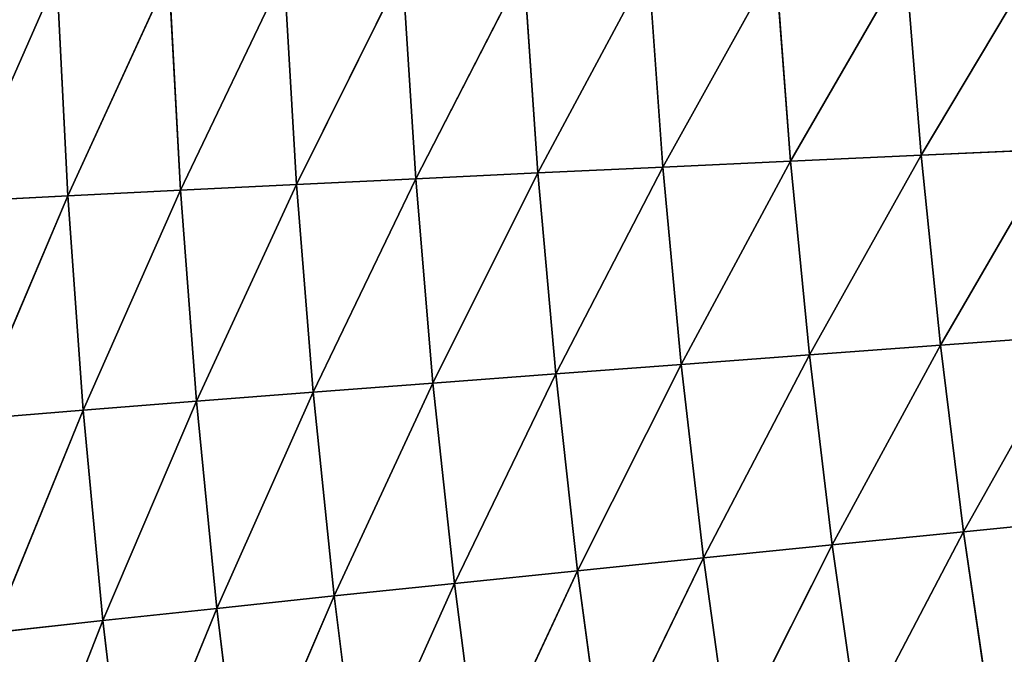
# Model space of a CAD drawing. Extents: x 0 to 500, y 0 to 390.
# Tile 205 of 256: x 38 to 63, y 174 to 190. Entities that reach past the tile are written whole.
import ezdxf

# ---------------------------------------------------------------- set-up
doc = ezdxf.new("R2010")
doc.units = 0
doc.header["$LTSCALE"] = 25.4
doc.layers.get('0').update_dxf_attribs({"linetype": 'CONTINUOUS'})

# ---------------------------------------------------------------- blocks, each defined once
blk = doc.blocks.new('ATLANTA505_-_S_STL')
at = {"color": 0}
for p, q in [((38.905, 65.171, 198.476), (36.409, 67.621, 204.152)), ((36.409, 67.621, 204.152), (39.183, 65.044, 204.011)), ((38.905, 65.171, 198.476), (36.409, 67.621, 204.152)), ((36.409, 67.621, 204.152), (39.183, 65.044, 204.011)), ((36.783, 67.514, 209.669), (39.183, 65.044, 204.011)), ((36.783, 67.514, 209.669), (39.183, 65.044, 204.011)), ((36.783, 67.514, 209.669), (39.573, 64.929, 209.445)), ((36.783, 67.514, 209.669), (39.573, 64.929, 209.445)), ((40.073, 64.825, 214.777), (37.27, 67.418, 215.083)), ((37.27, 67.418, 215.083), (39.573, 64.929, 209.445)), ((37.27, 67.418, 215.083), (39.573, 64.929, 209.445)), ((40.073, 64.825, 214.777), (37.27, 67.418, 215.083)), ((40.073, 64.825, 214.777), (37.872, 67.331, 220.393)), ((40.073, 64.825, 214.777), (37.872, 67.331, 220.393)), ((38.905, 65.171, 198.476), (39.183, 65.044, 204.011)), ((38.905, 65.171, 198.476), (39.183, 65.044, 204.011)), ((41.744, 62.72, 198.421), (39.183, 65.044, 204.011)), ((39.183, 65.044, 204.011), (42.04, 62.586, 203.869)), ((41.744, 62.72, 198.421), (39.183, 65.044, 204.011)), ((39.573, 64.929, 209.445), (39.183, 65.044, 204.011)), ((39.573, 64.929, 209.445), (39.183, 65.044, 204.011)), ((39.183, 65.044, 204.011), (42.04, 62.586, 203.869)), ((39.573, 64.929, 209.445), (42.04, 62.586, 203.869)), ((39.573, 64.929, 209.445), (42.04, 62.586, 203.869)), ((39.573, 64.929, 209.445), (42.445, 62.464, 209.218)), ((40.073, 64.825, 214.777), (39.573, 64.929, 209.445)), ((40.073, 64.825, 214.777), (39.573, 64.929, 209.445)), ((39.573, 64.929, 209.445), (42.445, 62.464, 209.218)), ((42.959, 62.353, 214.467), (40.073, 64.825, 214.777)), ((40.073, 64.825, 214.777), (40.686, 64.731, 220.006)), ((40.073, 64.825, 214.777), (40.686, 64.731, 220.006)), ((40.073, 64.825, 214.777), (42.445, 62.464, 209.218)), ((40.073, 64.825, 214.777), (42.445, 62.464, 209.218)), ((42.959, 62.353, 214.467), (40.073, 64.825, 214.777)), ((42.959, 62.353, 214.467), (40.686, 64.731, 220.006)), ((42.959, 62.353, 214.467), (40.686, 64.731, 220.006)), ((41.744, 62.72, 198.421), (42.04, 62.586, 203.869)), ((41.744, 62.72, 198.421), (42.04, 62.586, 203.869)), ((44.663, 60.385, 198.366), (42.04, 62.586, 203.869)), ((42.04, 62.586, 203.869), (44.978, 60.247, 203.726)), ((44.663, 60.385, 198.366), (42.04, 62.586, 203.869)), ((42.445, 62.464, 209.218), (42.04, 62.586, 203.869)), ((42.445, 62.464, 209.218), (42.04, 62.586, 203.869)), ((42.04, 62.586, 203.869), (44.978, 60.247, 203.726)), ((42.445, 62.464, 209.218), (44.978, 60.247, 203.726)), ((42.445, 62.464, 209.218), (44.978, 60.247, 203.726)), ((42.445, 62.464, 209.218), (45.399, 60.119, 208.988)), ((42.959, 62.353, 214.467), (42.445, 62.464, 209.218)), ((42.959, 62.353, 214.467), (42.445, 62.464, 209.218)), ((42.445, 62.464, 209.218), (45.399, 60.119, 208.988)), ((45.927, 60.003, 214.153), (42.959, 62.353, 214.467)), ((42.959, 62.353, 214.467), (43.583, 62.253, 219.615)), ((42.959, 62.353, 214.467), (43.583, 62.253, 219.615)), ((42.959, 62.353, 214.467), (45.399, 60.119, 208.988)), ((42.959, 62.353, 214.467), (45.399, 60.119, 208.988)), ((45.927, 60.003, 214.153), (42.959, 62.353, 214.467)), ((45.927, 60.003, 214.153), (43.583, 62.253, 219.615)), ((45.927, 60.003, 214.153), (43.583, 62.253, 219.615)), ((44.663, 60.385, 198.366), (44.978, 60.247, 203.726)), ((44.663, 60.385, 198.366), (44.978, 60.247, 203.726)), ((47.662, 58.165, 198.309), (44.978, 60.247, 203.726)), ((44.978, 60.247, 203.726), (47.995, 58.022, 203.58)), ((47.662, 58.165, 198.309), (44.978, 60.247, 203.726)), ((45.399, 60.119, 208.988), (44.978, 60.247, 203.726)), ((45.399, 60.119, 208.988), (44.978, 60.247, 203.726)), ((44.978, 60.247, 203.726), (47.995, 58.022, 203.58)), ((45.399, 60.119, 208.988), (47.995, 58.022, 203.58)), ((45.399, 60.119, 208.988), (47.995, 58.022, 203.58)), ((45.399, 60.119, 208.988), (48.431, 57.891, 208.756)), ((45.927, 60.003, 214.153), (45.399, 60.119, 208.988)), ((45.927, 60.003, 214.153), (45.399, 60.119, 208.988)), ((45.399, 60.119, 208.988), (48.431, 57.891, 208.756)), ((48.972, 57.771, 213.835), (45.927, 60.003, 214.153)), ((45.927, 60.003, 214.153), (46.561, 59.897, 219.218)), ((45.927, 60.003, 214.153), (46.561, 59.897, 219.218)), ((45.927, 60.003, 214.153), (48.431, 57.891, 208.756)), ((45.927, 60.003, 214.153), (48.431, 57.891, 208.756)), ((48.972, 57.771, 213.835), (45.927, 60.003, 214.153)), ((48.972, 57.771, 213.835), (46.561, 59.897, 219.218)), ((48.972, 57.771, 213.835), (46.561, 59.897, 219.218)), ((47.662, 58.165, 198.309), (47.995, 58.022, 203.58)), ((47.662, 58.165, 198.309), (47.995, 58.022, 203.58)), ((50.736, 56.055, 198.253), (47.995, 58.022, 203.58)), ((47.995, 58.022, 203.58), (51.087, 55.91, 203.433)), ((50.736, 56.055, 198.253), (47.995, 58.022, 203.58)), ((48.431, 57.891, 208.756), (47.995, 58.022, 203.58)), ((48.431, 57.891, 208.756), (47.995, 58.022, 203.58)), ((47.995, 58.022, 203.58), (51.087, 55.91, 203.433)), ((48.431, 57.891, 208.756), (51.087, 55.91, 203.433)), ((48.431, 57.891, 208.756), (51.087, 55.91, 203.433)), ((48.431, 57.891, 208.756), (51.539, 55.776, 208.52)), ((48.972, 57.771, 213.835), (48.431, 57.891, 208.756)), ((48.972, 57.771, 213.835), (48.431, 57.891, 208.756)), ((48.431, 57.891, 208.756), (51.539, 55.776, 208.52)), ((52.092, 55.654, 213.513), (48.972, 57.771, 213.835)), ((48.972, 57.771, 213.835), (49.616, 57.662, 218.817)), ((48.972, 57.771, 213.835), (49.616, 57.662, 218.817)), ((48.972, 57.771, 213.835), (51.539, 55.776, 208.52)), ((48.972, 57.771, 213.835), (51.539, 55.776, 208.52)), ((52.092, 55.654, 213.513), (48.972, 57.771, 213.835)), ((52.092, 55.654, 213.513), (49.616, 57.662, 218.817)), ((52.092, 55.654, 213.513), (49.616, 57.662, 218.817)), ((50.736, 56.055, 198.253), (51.087, 55.91, 203.433)), ((50.736, 56.055, 198.253), (51.087, 55.91, 203.433)), ((53.885, 54.052, 198.195), (51.087, 55.91, 203.433)), ((51.087, 55.91, 203.433), (54.253, 53.907, 203.285)), ((53.885, 54.052, 198.195), (51.087, 55.91, 203.433)), ((51.539, 55.776, 208.52), (51.087, 55.91, 203.433)), ((51.539, 55.776, 208.52), (51.087, 55.91, 203.433)), ((51.087, 55.91, 203.433), (54.253, 53.907, 203.285)), ((51.539, 55.776, 208.52), (54.253, 53.907, 203.285)), ((51.539, 55.776, 208.52), (54.253, 53.907, 203.285)), ((51.539, 55.776, 208.52), (54.718, 53.772, 208.283)), ((52.092, 55.654, 213.513), (51.539, 55.776, 208.52)), ((52.092, 55.654, 213.513), (51.539, 55.776, 208.52)), ((51.539, 55.776, 208.52), (54.718, 53.772, 208.283)), ((55.283, 53.648, 213.188), (52.092, 55.654, 213.513)), ((52.092, 55.654, 213.513), (52.746, 55.542, 218.411)), ((52.092, 55.654, 213.513), (52.746, 55.542, 218.411)), ((52.092, 55.654, 213.513), (54.718, 53.772, 208.283)), ((52.092, 55.654, 213.513), (54.718, 53.772, 208.283)), ((55.283, 53.648, 213.188), (52.092, 55.654, 213.513)), ((55.283, 53.648, 213.188), (52.746, 55.542, 218.411)), ((55.283, 53.648, 213.188), (52.746, 55.542, 218.411)), ((53.885, 54.052, 198.195), (54.253, 53.907, 203.285)), ((53.885, 54.052, 198.195), (54.253, 53.907, 203.285)), ((57.105, 52.154, 198.137), (54.253, 53.907, 203.285)), ((54.253, 53.907, 203.285), (57.488, 52.008, 203.135)), ((57.105, 52.154, 198.137), (54.253, 53.907, 203.285)), ((54.718, 53.772, 208.283), (54.253, 53.907, 203.285)), ((54.718, 53.772, 208.283), (54.253, 53.907, 203.285)), ((54.253, 53.907, 203.285), (57.488, 52.008, 203.135)), ((54.718, 53.772, 208.283), (57.488, 52.008, 203.135)), ((54.718, 53.772, 208.283), (57.488, 52.008, 203.135)), ((54.718, 53.772, 208.283), (57.967, 51.874, 208.042)), ((55.283, 53.648, 213.188), (54.718, 53.772, 208.283)), ((55.283, 53.648, 213.188), (54.718, 53.772, 208.283)), ((54.718, 53.772, 208.283), (57.967, 51.874, 208.042)), ((58.542, 51.751, 212.859), (55.283, 53.648, 213.188)), ((55.283, 53.648, 213.188), (55.946, 53.536, 218)), ((55.283, 53.648, 213.188), (55.946, 53.536, 218)), ((55.283, 53.648, 213.188), (57.967, 51.874, 208.042)), ((55.283, 53.648, 213.188), (57.967, 51.874, 208.042)), ((58.542, 51.751, 212.859), (55.283, 53.648, 213.188)), ((58.542, 51.751, 212.859), (55.946, 53.536, 218)), ((58.542, 51.751, 212.859), (55.946, 53.536, 218)), ((57.105, 52.154, 198.137), (57.488, 52.008, 203.135)), ((57.105, 52.154, 198.137), (57.488, 52.008, 203.135)), ((60.394, 50.355, 198.078), (57.488, 52.008, 203.135)), ((57.488, 52.008, 203.135), (60.791, 50.212, 202.983)), ((60.394, 50.355, 198.078), (57.488, 52.008, 203.135)), ((57.967, 51.874, 208.042), (57.488, 52.008, 203.135)), ((57.967, 51.874, 208.042), (57.488, 52.008, 203.135)), ((57.488, 52.008, 203.135), (60.791, 50.212, 202.983)), ((57.967, 51.874, 208.042), (60.791, 50.212, 202.983)), ((57.967, 51.874, 208.042), (60.791, 50.212, 202.983)), ((57.967, 51.874, 208.042), (61.282, 50.08, 207.799)), ((58.542, 51.751, 212.859), (57.967, 51.874, 208.042)), ((58.542, 51.751, 212.859), (57.967, 51.874, 208.042)), ((57.967, 51.874, 208.042), (61.282, 50.08, 207.799)), ((61.866, 49.957, 212.526), (58.542, 51.751, 212.859)), ((58.542, 51.751, 212.859), (59.213, 51.638, 217.584)), ((58.542, 51.751, 212.859), (59.213, 51.638, 217.584)), ((58.542, 51.751, 212.859), (61.282, 50.08, 207.799)), ((58.542, 51.751, 212.859), (61.282, 50.08, 207.799)), ((61.866, 49.957, 212.526), (58.542, 51.751, 212.859)), ((61.866, 49.957, 212.526), (59.213, 51.638, 217.584)), ((61.866, 49.957, 212.526), (59.213, 51.638, 217.584)), ((60.394, 50.355, 198.078), (60.791, 50.212, 202.983)), ((60.394, 50.355, 198.078), (60.791, 50.212, 202.983)), ((63.749, 48.654, 198.019), (60.791, 50.212, 202.983)), ((60.791, 50.212, 202.983), (64.16, 48.514, 202.829)), ((63.749, 48.654, 198.019), (60.791, 50.212, 202.983)), ((61.282, 50.08, 207.799), (60.791, 50.212, 202.983)), ((61.282, 50.08, 207.799), (60.791, 50.212, 202.983)), ((60.791, 50.212, 202.983), (64.16, 48.514, 202.829)), ((61.282, 50.08, 207.799), (64.16, 48.514, 202.829)), ((61.282, 50.08, 207.799), (64.16, 48.514, 202.829)), ((61.282, 50.08, 207.799), (64.66, 48.384, 207.553)), ((61.866, 49.957, 212.526), (61.282, 50.08, 207.799)), ((61.866, 49.957, 212.526), (61.282, 50.08, 207.799)), ((61.282, 50.08, 207.799), (64.66, 48.384, 207.553)), ((65.252, 48.264, 212.19), (61.866, 49.957, 212.526)), ((61.866, 49.957, 212.526), (62.543, 49.846, 217.164)), ((61.866, 49.957, 212.526), (62.543, 49.846, 217.164)), ((61.866, 49.957, 212.526), (64.66, 48.384, 207.553)), ((61.866, 49.957, 212.526), (64.66, 48.384, 207.553)), ((65.252, 48.264, 212.19), (61.866, 49.957, 212.526))]:
    blk.add_line(p, q, dxfattribs=at)
mesh = blk.add_polyface(dxfattribs=at)
corners = [(36.409, 67.621, 204.152), (38.905, 65.171, 198.476), (36.149, 67.739, 198.531)]
mesh.append_faces([[corners[k] for k in face] for face in [(0, 1, 2)]], dxfattribs={"color": 0})
mesh = blk.add_polyface(dxfattribs=at)
corners = [(36.409, 67.621, 204.152), (39.183, 65.044, 204.011), (38.905, 65.171, 198.476)]
mesh.append_faces([[corners[k] for k in face] for face in [(0, 1, 2)]], dxfattribs={"color": 0})
mesh = blk.add_polyface(dxfattribs=at)
corners = [(36.783, 67.514, 209.669), (39.183, 65.044, 204.011), (36.409, 67.621, 204.152)]
mesh.append_faces([[corners[k] for k in face] for face in [(0, 1, 2)]], dxfattribs={"color": 0})
mesh = blk.add_polyface(dxfattribs=at)
corners = [(36.783, 67.514, 209.669), (39.573, 64.929, 209.445), (39.183, 65.044, 204.011)]
mesh.append_faces([[corners[k] for k in face] for face in [(0, 1, 2)]], dxfattribs={"color": 0})
mesh = blk.add_polyface(dxfattribs=at)
corners = [(37.27, 67.418, 215.083), (39.573, 64.929, 209.445), (36.783, 67.514, 209.669)]
mesh.append_faces([[corners[k] for k in face] for face in [(0, 1, 2)]], dxfattribs={"color": 0})
mesh = blk.add_polyface(dxfattribs=at)
corners = [(37.872, 67.331, 220.393), (40.073, 64.825, 214.777), (37.27, 67.418, 215.083)]
mesh.append_faces([[corners[k] for k in face] for face in [(0, 1, 2)]], dxfattribs={"color": 0})
mesh = blk.add_polyface(dxfattribs=at)
corners = [(37.27, 67.418, 215.083), (40.073, 64.825, 214.777), (39.573, 64.929, 209.445)]
mesh.append_faces([[corners[k] for k in face] for face in [(0, 1, 2)]], dxfattribs={"color": 0})
mesh = blk.add_polyface(dxfattribs=at)
corners = [(37.872, 67.331, 220.393), (40.686, 64.731, 220.006), (40.073, 64.825, 214.777)]
mesh.append_faces([[corners[k] for k in face] for face in [(0, 1, 2)]], dxfattribs={"color": 0})
mesh = blk.add_polyface(dxfattribs=at)
corners = [(39.183, 65.044, 204.011), (41.744, 62.72, 198.421), (38.905, 65.171, 198.476)]
mesh.append_faces([[corners[k] for k in face] for face in [(0, 1, 2)]], dxfattribs={"color": 0})
mesh = blk.add_polyface(dxfattribs=at)
corners = [(39.183, 65.044, 204.011), (42.04, 62.586, 203.869), (41.744, 62.72, 198.421)]
mesh.append_faces([[corners[k] for k in face] for face in [(0, 1, 2)]], dxfattribs={"color": 0})
mesh = blk.add_polyface(dxfattribs=at)
corners = [(39.573, 64.929, 209.445), (42.04, 62.586, 203.869), (39.183, 65.044, 204.011)]
mesh.append_faces([[corners[k] for k in face] for face in [(0, 1, 2)]], dxfattribs={"color": 0})
mesh = blk.add_polyface(dxfattribs=at)
corners = [(39.573, 64.929, 209.445), (42.445, 62.464, 209.218), (42.04, 62.586, 203.869)]
mesh.append_faces([[corners[k] for k in face] for face in [(0, 1, 2)]], dxfattribs={"color": 0})
mesh = blk.add_polyface(dxfattribs=at)
corners = [(40.073, 64.825, 214.777), (42.445, 62.464, 209.218), (39.573, 64.929, 209.445)]
mesh.append_faces([[corners[k] for k in face] for face in [(0, 1, 2)]], dxfattribs={"color": 0})
mesh = blk.add_polyface(dxfattribs=at)
corners = [(40.686, 64.731, 220.006), (42.959, 62.353, 214.467), (40.073, 64.825, 214.777)]
mesh.append_faces([[corners[k] for k in face] for face in [(0, 1, 2)]], dxfattribs={"color": 0})
mesh = blk.add_polyface(dxfattribs=at)
corners = [(40.073, 64.825, 214.777), (42.959, 62.353, 214.467), (42.445, 62.464, 209.218)]
mesh.append_faces([[corners[k] for k in face] for face in [(0, 1, 2)]], dxfattribs={"color": 0})
mesh = blk.add_polyface(dxfattribs=at)
corners = [(40.686, 64.731, 220.006), (43.583, 62.253, 219.615), (42.959, 62.353, 214.467)]
mesh.append_faces([[corners[k] for k in face] for face in [(0, 1, 2)]], dxfattribs={"color": 0})
mesh = blk.add_polyface(dxfattribs=at)
corners = [(42.04, 62.586, 203.869), (44.663, 60.385, 198.366), (41.744, 62.72, 198.421)]
mesh.append_faces([[corners[k] for k in face] for face in [(0, 1, 2)]], dxfattribs={"color": 0})
mesh = blk.add_polyface(dxfattribs=at)
corners = [(42.04, 62.586, 203.869), (44.978, 60.247, 203.726), (44.663, 60.385, 198.366)]
mesh.append_faces([[corners[k] for k in face] for face in [(0, 1, 2)]], dxfattribs={"color": 0})
mesh = blk.add_polyface(dxfattribs=at)
corners = [(42.445, 62.464, 209.218), (44.978, 60.247, 203.726), (42.04, 62.586, 203.869)]
mesh.append_faces([[corners[k] for k in face] for face in [(0, 1, 2)]], dxfattribs={"color": 0})
mesh = blk.add_polyface(dxfattribs=at)
corners = [(42.445, 62.464, 209.218), (45.399, 60.119, 208.988), (44.978, 60.247, 203.726)]
mesh.append_faces([[corners[k] for k in face] for face in [(0, 1, 2)]], dxfattribs={"color": 0})
mesh = blk.add_polyface(dxfattribs=at)
corners = [(42.959, 62.353, 214.467), (45.399, 60.119, 208.988), (42.445, 62.464, 209.218)]
mesh.append_faces([[corners[k] for k in face] for face in [(0, 1, 2)]], dxfattribs={"color": 0})
mesh = blk.add_polyface(dxfattribs=at)
corners = [(43.583, 62.253, 219.615), (45.927, 60.003, 214.153), (42.959, 62.353, 214.467)]
mesh.append_faces([[corners[k] for k in face] for face in [(0, 1, 2)]], dxfattribs={"color": 0})
mesh = blk.add_polyface(dxfattribs=at)
corners = [(42.959, 62.353, 214.467), (45.927, 60.003, 214.153), (45.399, 60.119, 208.988)]
mesh.append_faces([[corners[k] for k in face] for face in [(0, 1, 2)]], dxfattribs={"color": 0})
mesh = blk.add_polyface(dxfattribs=at)
corners = [(43.583, 62.253, 219.615), (46.561, 59.897, 219.218), (45.927, 60.003, 214.153)]
mesh.append_faces([[corners[k] for k in face] for face in [(0, 1, 2)]], dxfattribs={"color": 0})
mesh = blk.add_polyface(dxfattribs=at)
corners = [(44.978, 60.247, 203.726), (47.662, 58.165, 198.309), (44.663, 60.385, 198.366)]
mesh.append_faces([[corners[k] for k in face] for face in [(0, 1, 2)]], dxfattribs={"color": 0})
mesh = blk.add_polyface(dxfattribs=at)
corners = [(44.978, 60.247, 203.726), (47.995, 58.022, 203.58), (47.662, 58.165, 198.309)]
mesh.append_faces([[corners[k] for k in face] for face in [(0, 1, 2)]], dxfattribs={"color": 0})
mesh = blk.add_polyface(dxfattribs=at)
corners = [(45.399, 60.119, 208.988), (47.995, 58.022, 203.58), (44.978, 60.247, 203.726)]
mesh.append_faces([[corners[k] for k in face] for face in [(0, 1, 2)]], dxfattribs={"color": 0})
mesh = blk.add_polyface(dxfattribs=at)
corners = [(45.399, 60.119, 208.988), (48.431, 57.891, 208.756), (47.995, 58.022, 203.58)]
mesh.append_faces([[corners[k] for k in face] for face in [(0, 1, 2)]], dxfattribs={"color": 0})
mesh = blk.add_polyface(dxfattribs=at)
corners = [(45.927, 60.003, 214.153), (48.431, 57.891, 208.756), (45.399, 60.119, 208.988)]
mesh.append_faces([[corners[k] for k in face] for face in [(0, 1, 2)]], dxfattribs={"color": 0})
mesh = blk.add_polyface(dxfattribs=at)
corners = [(46.561, 59.897, 219.218), (48.972, 57.771, 213.835), (45.927, 60.003, 214.153)]
mesh.append_faces([[corners[k] for k in face] for face in [(0, 1, 2)]], dxfattribs={"color": 0})
mesh = blk.add_polyface(dxfattribs=at)
corners = [(45.927, 60.003, 214.153), (48.972, 57.771, 213.835), (48.431, 57.891, 208.756)]
mesh.append_faces([[corners[k] for k in face] for face in [(0, 1, 2)]], dxfattribs={"color": 0})
mesh = blk.add_polyface(dxfattribs=at)
corners = [(46.561, 59.897, 219.218), (49.616, 57.662, 218.817), (48.972, 57.771, 213.835)]
mesh.append_faces([[corners[k] for k in face] for face in [(0, 1, 2)]], dxfattribs={"color": 0})
mesh = blk.add_polyface(dxfattribs=at)
corners = [(47.995, 58.022, 203.58), (50.736, 56.055, 198.253), (47.662, 58.165, 198.309)]
mesh.append_faces([[corners[k] for k in face] for face in [(0, 1, 2)]], dxfattribs={"color": 0})
mesh = blk.add_polyface(dxfattribs=at)
corners = [(47.995, 58.022, 203.58), (51.087, 55.91, 203.433), (50.736, 56.055, 198.253)]
mesh.append_faces([[corners[k] for k in face] for face in [(0, 1, 2)]], dxfattribs={"color": 0})
mesh = blk.add_polyface(dxfattribs=at)
corners = [(48.431, 57.891, 208.756), (51.087, 55.91, 203.433), (47.995, 58.022, 203.58)]
mesh.append_faces([[corners[k] for k in face] for face in [(0, 1, 2)]], dxfattribs={"color": 0})
mesh = blk.add_polyface(dxfattribs=at)
corners = [(48.431, 57.891, 208.756), (51.539, 55.776, 208.52), (51.087, 55.91, 203.433)]
mesh.append_faces([[corners[k] for k in face] for face in [(0, 1, 2)]], dxfattribs={"color": 0})
mesh = blk.add_polyface(dxfattribs=at)
corners = [(48.972, 57.771, 213.835), (51.539, 55.776, 208.52), (48.431, 57.891, 208.756)]
mesh.append_faces([[corners[k] for k in face] for face in [(0, 1, 2)]], dxfattribs={"color": 0})
mesh = blk.add_polyface(dxfattribs=at)
corners = [(49.616, 57.662, 218.817), (52.092, 55.654, 213.513), (48.972, 57.771, 213.835)]
mesh.append_faces([[corners[k] for k in face] for face in [(0, 1, 2)]], dxfattribs={"color": 0})
mesh = blk.add_polyface(dxfattribs=at)
corners = [(48.972, 57.771, 213.835), (52.092, 55.654, 213.513), (51.539, 55.776, 208.52)]
mesh.append_faces([[corners[k] for k in face] for face in [(0, 1, 2)]], dxfattribs={"color": 0})
mesh = blk.add_polyface(dxfattribs=at)
corners = [(49.616, 57.662, 218.817), (52.746, 55.542, 218.411), (52.092, 55.654, 213.513)]
mesh.append_faces([[corners[k] for k in face] for face in [(0, 1, 2)]], dxfattribs={"color": 0})
mesh = blk.add_polyface(dxfattribs=at)
corners = [(51.087, 55.91, 203.433), (53.885, 54.052, 198.195), (50.736, 56.055, 198.253)]
mesh.append_faces([[corners[k] for k in face] for face in [(0, 1, 2)]], dxfattribs={"color": 0})
mesh = blk.add_polyface(dxfattribs=at)
corners = [(51.087, 55.91, 203.433), (54.253, 53.907, 203.285), (53.885, 54.052, 198.195)]
mesh.append_faces([[corners[k] for k in face] for face in [(0, 1, 2)]], dxfattribs={"color": 0})
mesh = blk.add_polyface(dxfattribs=at)
corners = [(51.539, 55.776, 208.52), (54.253, 53.907, 203.285), (51.087, 55.91, 203.433)]
mesh.append_faces([[corners[k] for k in face] for face in [(0, 1, 2)]], dxfattribs={"color": 0})
mesh = blk.add_polyface(dxfattribs=at)
corners = [(51.539, 55.776, 208.52), (54.718, 53.772, 208.283), (54.253, 53.907, 203.285)]
mesh.append_faces([[corners[k] for k in face] for face in [(0, 1, 2)]], dxfattribs={"color": 0})
mesh = blk.add_polyface(dxfattribs=at)
corners = [(52.092, 55.654, 213.513), (54.718, 53.772, 208.283), (51.539, 55.776, 208.52)]
mesh.append_faces([[corners[k] for k in face] for face in [(0, 1, 2)]], dxfattribs={"color": 0})
mesh = blk.add_polyface(dxfattribs=at)
corners = [(52.746, 55.542, 218.411), (55.283, 53.648, 213.188), (52.092, 55.654, 213.513)]
mesh.append_faces([[corners[k] for k in face] for face in [(0, 1, 2)]], dxfattribs={"color": 0})
mesh = blk.add_polyface(dxfattribs=at)
corners = [(52.092, 55.654, 213.513), (55.283, 53.648, 213.188), (54.718, 53.772, 208.283)]
mesh.append_faces([[corners[k] for k in face] for face in [(0, 1, 2)]], dxfattribs={"color": 0})
mesh = blk.add_polyface(dxfattribs=at)
corners = [(52.746, 55.542, 218.411), (55.946, 53.536, 218), (55.283, 53.648, 213.188)]
mesh.append_faces([[corners[k] for k in face] for face in [(0, 1, 2)]], dxfattribs={"color": 0})
mesh = blk.add_polyface(dxfattribs=at)
corners = [(54.253, 53.907, 203.285), (57.105, 52.154, 198.137), (53.885, 54.052, 198.195)]
mesh.append_faces([[corners[k] for k in face] for face in [(0, 1, 2)]], dxfattribs={"color": 0})
mesh = blk.add_polyface(dxfattribs=at)
corners = [(54.253, 53.907, 203.285), (57.488, 52.008, 203.135), (57.105, 52.154, 198.137)]
mesh.append_faces([[corners[k] for k in face] for face in [(0, 1, 2)]], dxfattribs={"color": 0})
mesh = blk.add_polyface(dxfattribs=at)
corners = [(54.718, 53.772, 208.283), (57.488, 52.008, 203.135), (54.253, 53.907, 203.285)]
mesh.append_faces([[corners[k] for k in face] for face in [(0, 1, 2)]], dxfattribs={"color": 0})
mesh = blk.add_polyface(dxfattribs=at)
corners = [(54.718, 53.772, 208.283), (57.967, 51.874, 208.042), (57.488, 52.008, 203.135)]
mesh.append_faces([[corners[k] for k in face] for face in [(0, 1, 2)]], dxfattribs={"color": 0})
mesh = blk.add_polyface(dxfattribs=at)
corners = [(55.283, 53.648, 213.188), (57.967, 51.874, 208.042), (54.718, 53.772, 208.283)]
mesh.append_faces([[corners[k] for k in face] for face in [(0, 1, 2)]], dxfattribs={"color": 0})
mesh = blk.add_polyface(dxfattribs=at)
corners = [(55.946, 53.536, 218), (58.542, 51.751, 212.859), (55.283, 53.648, 213.188)]
mesh.append_faces([[corners[k] for k in face] for face in [(0, 1, 2)]], dxfattribs={"color": 0})
mesh = blk.add_polyface(dxfattribs=at)
corners = [(55.283, 53.648, 213.188), (58.542, 51.751, 212.859), (57.967, 51.874, 208.042)]
mesh.append_faces([[corners[k] for k in face] for face in [(0, 1, 2)]], dxfattribs={"color": 0})
mesh = blk.add_polyface(dxfattribs=at)
corners = [(55.946, 53.536, 218), (59.213, 51.638, 217.584), (58.542, 51.751, 212.859)]
mesh.append_faces([[corners[k] for k in face] for face in [(0, 1, 2)]], dxfattribs={"color": 0})
mesh = blk.add_polyface(dxfattribs=at)
corners = [(57.488, 52.008, 203.135), (60.394, 50.355, 198.078), (57.105, 52.154, 198.137)]
mesh.append_faces([[corners[k] for k in face] for face in [(0, 1, 2)]], dxfattribs={"color": 0})
mesh = blk.add_polyface(dxfattribs=at)
corners = [(57.488, 52.008, 203.135), (60.791, 50.212, 202.983), (60.394, 50.355, 198.078)]
mesh.append_faces([[corners[k] for k in face] for face in [(0, 1, 2)]], dxfattribs={"color": 0})
mesh = blk.add_polyface(dxfattribs=at)
corners = [(57.967, 51.874, 208.042), (60.791, 50.212, 202.983), (57.488, 52.008, 203.135)]
mesh.append_faces([[corners[k] for k in face] for face in [(0, 1, 2)]], dxfattribs={"color": 0})
mesh = blk.add_polyface(dxfattribs=at)
corners = [(57.967, 51.874, 208.042), (61.282, 50.08, 207.799), (60.791, 50.212, 202.983)]
mesh.append_faces([[corners[k] for k in face] for face in [(0, 1, 2)]], dxfattribs={"color": 0})
mesh = blk.add_polyface(dxfattribs=at)
corners = [(58.542, 51.751, 212.859), (61.282, 50.08, 207.799), (57.967, 51.874, 208.042)]
mesh.append_faces([[corners[k] for k in face] for face in [(0, 1, 2)]], dxfattribs={"color": 0})
mesh = blk.add_polyface(dxfattribs=at)
corners = [(59.213, 51.638, 217.584), (61.866, 49.957, 212.526), (58.542, 51.751, 212.859)]
mesh.append_faces([[corners[k] for k in face] for face in [(0, 1, 2)]], dxfattribs={"color": 0})
mesh = blk.add_polyface(dxfattribs=at)
corners = [(58.542, 51.751, 212.859), (61.866, 49.957, 212.526), (61.282, 50.08, 207.799)]
mesh.append_faces([[corners[k] for k in face] for face in [(0, 1, 2)]], dxfattribs={"color": 0})
mesh = blk.add_polyface(dxfattribs=at)
corners = [(59.213, 51.638, 217.584), (62.543, 49.846, 217.164), (61.866, 49.957, 212.526)]
mesh.append_faces([[corners[k] for k in face] for face in [(0, 1, 2)]], dxfattribs={"color": 0})
mesh = blk.add_polyface(dxfattribs=at)
corners = [(60.791, 50.212, 202.983), (63.749, 48.654, 198.019), (60.394, 50.355, 198.078)]
mesh.append_faces([[corners[k] for k in face] for face in [(0, 1, 2)]], dxfattribs={"color": 0})
mesh = blk.add_polyface(dxfattribs=at)
corners = [(60.791, 50.212, 202.983), (64.16, 48.514, 202.829), (63.749, 48.654, 198.019)]
mesh.append_faces([[corners[k] for k in face] for face in [(0, 1, 2)]], dxfattribs={"color": 0})
mesh = blk.add_polyface(dxfattribs=at)
corners = [(61.282, 50.08, 207.799), (64.16, 48.514, 202.829), (60.791, 50.212, 202.983)]
mesh.append_faces([[corners[k] for k in face] for face in [(0, 1, 2)]], dxfattribs={"color": 0})
mesh = blk.add_polyface(dxfattribs=at)
corners = [(61.282, 50.08, 207.799), (64.66, 48.384, 207.553), (64.16, 48.514, 202.829)]
mesh.append_faces([[corners[k] for k in face] for face in [(0, 1, 2)]], dxfattribs={"color": 0})
mesh = blk.add_polyface(dxfattribs=at)
corners = [(61.866, 49.957, 212.526), (64.66, 48.384, 207.553), (61.282, 50.08, 207.799)]
mesh.append_faces([[corners[k] for k in face] for face in [(0, 1, 2)]], dxfattribs={"color": 0})
mesh = blk.add_polyface(dxfattribs=at)
corners = [(62.543, 49.846, 217.164), (65.252, 48.264, 212.19), (61.866, 49.957, 212.526)]
mesh.append_faces([[corners[k] for k in face] for face in [(0, 1, 2)]], dxfattribs={"color": 0})
mesh = blk.add_polyface(dxfattribs=at)
corners = [(61.866, 49.957, 212.526), (65.252, 48.264, 212.19), (64.66, 48.384, 207.553)]
mesh.append_faces([[corners[k] for k in face] for face in [(0, 1, 2)]], dxfattribs={"color": 0})
mesh = blk.add_polyface(dxfattribs=at)
corners = [(62.543, 49.846, 217.164), (65.934, 48.154, 216.739), (65.252, 48.264, 212.19)]
mesh.append_faces([[corners[k] for k in face] for face in [(0, 1, 2)]], dxfattribs={"color": 0})

msp = doc.modelspace()

# ---------------------------------------------------------------- block references
at = {"color": 254, "extrusion": (0, -1, 1.11022e-16)}
msp.add_blockref('ATLANTA505_-_S_STL', (-0.149, -0.01, -389.852), dxfattribs=at)

doc.saveas('drawing.dxf')
